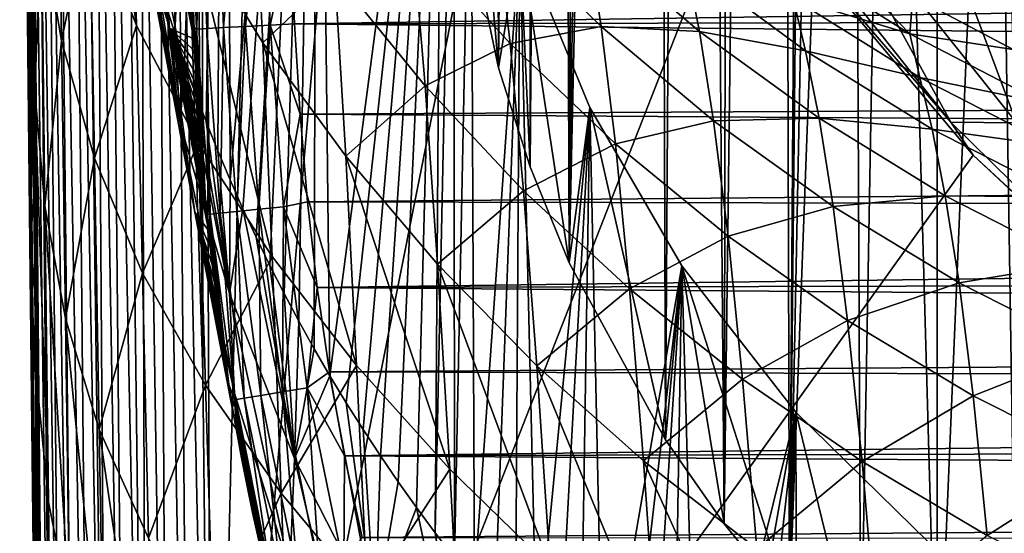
# Model space of a CAD drawing. Header units: metres. Extents: x -26 to 26, y -167 to 32.
# Tile 160 of 237: x -21.6 to -14.73, y -39.91 to -36.32. Entities that reach past the tile are written whole.
import ezdxf

# ---------------------------------------------------------------- set-up
doc = ezdxf.new("R2010")
doc.units = ezdxf.units.M
doc.layers.add('solid_12_411_043_XXX', color=7, linetype='CONTINUOUS')

msp = doc.modelspace()

# ---------------------------------------------------------------- linework, layer by layer
at = {"layer": 'solid_12_411_043_XXX'}
for points in [[(-16.682123, -39.83923, 150.435471), (-16.624826, -10.760327, 155.562866), (-16.313255, -10.382973, 155.629395)], [(-16.226627, -40.397282, 150.337067), (-16.682123, -39.83923, 150.435471), (-16.313255, -10.382973, 155.629395)], [(-16.12389, -25.362429, 152.988113), (-16.226627, -40.397282, 150.337067), (-16.313255, -10.382973, 155.629395)], [(-16.682123, -39.83923, 150.435471), (-16.915567, -11.152116, 155.493774), (-16.624826, -10.760327, 155.562866)], [(-17.092468, -39.252613, 150.53891), (-17.184464, -11.556762, 155.422424), (-16.915567, -11.152116, 155.493774)], [(-16.682123, -39.83923, 150.435471), (-17.092468, -39.252613, 150.53891), (-16.915567, -11.152116, 155.493774)], [(-17.765972, -38.015427, 150.75705), (-17.429852, -11.971357, 155.349319), (-17.184464, -11.556762, 155.422424)], [(-17.092468, -39.252613, 150.53891), (-17.765972, -38.015427, 150.75705), (-17.184464, -11.556762, 155.422424)], [(-17.765972, -38.015427, 150.75705), (-17.652048, -12.395618, 155.274521), (-17.429852, -11.971357, 155.349319)], [(-17.765972, -38.015427, 150.75705), (-17.854168, -12.835617, 155.19693), (-17.652048, -12.395618, 155.274521)], [(-18.037853, -37.34539, 150.875198), (-18.038134, -13.29899, 155.115234), (-17.854168, -12.835617, 155.19693)], [(-17.765972, -38.015427, 150.75705), (-18.037853, -37.34539, 150.875198), (-17.854168, -12.835617, 155.19693)], [(-18.25885, -36.653965, 150.997116), (-18.199785, -13.779928, 155.030426), (-18.038134, -13.29899, 155.115234)], [(-18.037853, -37.34539, 150.875198), (-18.25885, -36.653965, 150.997116), (-18.038134, -13.29899, 155.115234)], [(-18.25885, -36.653965, 150.997116), (-18.333239, -14.257665, 154.946182), (-18.199785, -13.779928, 155.030426)], [(-18.25885, -36.653965, 150.997116), (-18.531979, -35.358757, 151.225494), (-18.333239, -14.257665, 154.946182)], [(-15.365648, -36.154305, 99.909813), (-15.143003, -20.278763, 9.150281), (-14.664337, -36.524796, 99.844482)], [(-14.664337, -36.524796, 99.844482), (-15.143003, -20.278763, 9.150281), (-14.386048, -20.668486, 9.150281)], [(-16.12389, -25.362429, 152.988113), (-16.086306, -26.446058, 152.797043), (-16.226627, -40.397282, 150.337067)], [(-20.382984, -33.178272, 140.389481), (-20.324884, -38.784233, 139.401016), (-20.338354, -25.973942, 141.659744)], [(-20.258781, -44.691231, 138.359497), (-19.855957, -28.464348, 141.220642), (-20.338354, -25.973942, 141.659744)], [(-20.324884, -38.784233, 139.401016), (-20.258781, -44.691231, 138.359497), (-20.338354, -25.973942, 141.659744)], [(-20.520119, -36.412365, 142.916306), (-20.584625, -36.20755, 142.952423), (-20.558489, -26.352886, 144.690063)], [(-20.520119, -36.412365, 142.916306), (-20.558489, -26.352886, 144.690063), (-20.16646, -28.571812, 144.298813)], [(-16.086306, -26.446058, 152.797043), (-15.973723, -27.524593, 152.606873), (-16.226627, -40.397282, 150.337067)], [(-15.973723, -27.524593, 152.606873), (-15.786655, -28.593111, 152.418457), (-16.226627, -40.397282, 150.337067)], [(-20.258781, -44.691231, 138.359497), (-19.060413, -30.875582, 140.795486), (-19.855957, -28.464348, 141.220642)], [(-20.451141, -36.617599, 142.880112), (-20.520119, -36.412365, 142.916306), (-20.16646, -28.571812, 144.298813)], [(-20.377523, -36.824314, 142.843674), (-20.451141, -36.617599, 142.880112), (-20.16646, -28.571812, 144.298813)], [(-20.299921, -37.030243, 142.807358), (-20.377523, -36.824314, 142.843674), (-20.16646, -28.571812, 144.298813)], [(-20.218588, -37.234383, 142.771362), (-20.299921, -37.030243, 142.807358), (-20.16646, -28.571812, 144.298813)], [(-20.133419, -37.437233, 142.735596), (-20.218588, -37.234383, 142.771362), (-20.16646, -28.571812, 144.298813)], [(-20.133419, -37.437233, 142.735596), (-20.16646, -28.571812, 144.298813), (-19.528271, -30.734606, 143.91745)], [(-15.786655, -28.593111, 152.418457), (-15.72974, -40.921688, 150.244598), (-16.226627, -40.397282, 150.337067)], [(-15.786655, -28.593111, 152.418457), (-15.52599, -29.646521, 152.232712), (-15.72974, -40.921688, 150.244598)], [(-15.52599, -29.646521, 152.232712), (-15.195347, -41.408268, 150.158798), (-15.72974, -40.921688, 150.244598)], [(-15.52599, -29.646521, 152.232712), (-15.192941, -30.679951, 152.050491), (-15.195347, -41.408268, 150.158798)], [(-21.603174, -30.553513, 139.633575), (-21.570131, -34.311176, 138.970978), (-21.448511, -44.522945, 137.329163)], [(-21.600056, -30.575731, 139.716873), (-21.603174, -30.553513, 139.633575), (-21.448511, -44.522945, 137.329163)], [(-21.590055, -30.61375, 139.801346), (-21.600056, -30.575731, 139.716873), (-21.448511, -44.522945, 137.329163)], [(-21.590055, -30.61375, 139.801346), (-21.448511, -44.522945, 137.329163), (-21.417955, -44.549351, 137.480865)], [(-21.571779, -30.670809, 139.887726), (-21.590055, -30.61375, 139.801346), (-21.417955, -44.549351, 137.480865)], [(-21.542849, -30.752682, 139.977051), (-21.571779, -30.670809, 139.887726), (-21.417955, -44.549351, 137.480865)], [(-20.044613, -37.638302, 142.700134), (-20.133419, -37.437233, 142.735596), (-19.528271, -30.734606, 143.91745)], [(-19.952129, -37.837677, 142.664978), (-20.044613, -37.638302, 142.700134), (-19.528271, -30.734606, 143.91745)], [(-19.856031, -38.035252, 142.630142), (-19.952129, -37.837677, 142.664978), (-19.528271, -30.734606, 143.91745)], [(-19.756355, -38.230965, 142.595642), (-19.856031, -38.035252, 142.630142), (-19.528271, -30.734606, 143.91745)], [(-19.653095, -38.42482, 142.561447), (-19.756355, -38.230965, 142.595642), (-19.528271, -30.734606, 143.91745)], [(-19.546335, -38.616661, 142.527634), (-19.653095, -38.42482, 142.561447), (-19.528271, -30.734606, 143.91745)], [(-19.436079, -38.806484, 142.494156), (-19.546335, -38.616661, 142.527634), (-19.528271, -30.734606, 143.91745)], [(-19.436079, -38.806484, 142.494156), (-19.528271, -30.734606, 143.91745), (-18.651466, -32.815365, 143.550552)], [(-15.192941, -30.679951, 152.050491), (-14.789033, -31.688641, 151.872635), (-15.195347, -41.408268, 150.158798)], [(-21.542849, -30.752682, 139.977051), (-21.417955, -44.549351, 137.480865), (-21.367559, -44.574615, 137.62738)], [(-21.499382, -30.867939, 140.070129), (-21.542849, -30.752682, 139.977051), (-21.367559, -44.574615, 137.62738)], [(-21.499382, -30.867939, 140.070129), (-21.367559, -44.574615, 137.62738), (-21.298182, -44.598316, 137.766205)], [(-21.437075, -31.024401, 140.16452), (-21.499382, -30.867939, 140.070129), (-21.298182, -44.598316, 137.766205)], [(-20.258781, -44.691231, 138.359497), (-17.964277, -33.169601, 140.391006), (-19.060413, -30.875582, 140.795486)], [(-21.437075, -31.024401, 140.16452), (-21.298182, -44.598316, 137.766205), (-21.210999, -44.620041, 137.894989)], [(-21.350901, -31.230803, 140.256287), (-21.437075, -31.024401, 140.16452), (-21.210999, -44.620041, 137.894989)], [(-21.350901, -31.230803, 140.256287), (-21.210999, -44.620041, 137.894989), (-21.107521, -44.639416, 138.011475)], [(-21.234436, -31.49724, 140.340164), (-21.350901, -31.230803, 140.256287), (-21.107521, -44.639416, 138.011475)], [(-21.234436, -31.49724, 140.340164), (-21.107521, -44.639416, 138.011475), (-20.98951, -44.656109, 138.113678)], [(-21.162081, -31.656971, 140.376968), (-21.234436, -31.49724, 140.340164), (-20.98951, -44.656109, 138.113678)], [(-21.078138, -31.837551, 140.408768), (-21.162081, -31.656971, 140.376968), (-20.98951, -44.656109, 138.113678)], [(-14.789033, -31.688641, 151.872635), (-14.628925, -41.852478, 150.080475), (-15.195347, -41.408268, 150.158798)], [(-14.789033, -31.688641, 151.872635), (-14.316196, -32.667778, 151.699982), (-14.628925, -41.852478, 150.080475)], [(-21.078138, -31.837551, 140.408768), (-20.98951, -44.656109, 138.113678), (-20.858971, -44.669838, 138.19989)], [(-20.981602, -32.039482, 140.433533), (-21.078138, -31.837551, 140.408768), (-20.858971, -44.669838, 138.19989)], [(-20.981602, -32.039482, 140.433533), (-20.858971, -44.669838, 138.19989), (-20.718176, -44.680367, 138.26857)], [(-20.873446, -32.259018, 140.448761), (-20.981602, -32.039482, 140.433533), (-20.718176, -44.680367, 138.26857)], [(-20.756325, -32.489456, 140.452469), (-20.873446, -32.259018, 140.448761), (-20.718176, -44.680367, 138.26857)], [(-20.756325, -32.489456, 140.452469), (-20.718176, -44.680367, 138.26857), (-20.569538, -44.687511, 138.318573)], [(-20.633242, -32.72398, 140.443665), (-20.756325, -32.489456, 140.452469), (-20.569538, -44.687511, 138.318573)], [(-20.633242, -32.72398, 140.443665), (-20.569538, -44.687511, 138.318573), (-20.415499, -44.691154, 138.349075)], [(-20.507559, -32.955769, 140.422333), (-20.633242, -32.72398, 140.443665), (-20.415499, -44.691154, 138.349075)], [(-19.322304, -38.994305, 142.461044), (-19.436079, -38.806484, 142.494156), (-18.651466, -32.815365, 143.550552)], [(-19.205006, -39.180115, 142.428268), (-19.322304, -38.994305, 142.461044), (-18.651466, -32.815365, 143.550552)], [(-19.084185, -39.363911, 142.395874), (-19.205006, -39.180115, 142.428268), (-18.651466, -32.815365, 143.550552)], [(-18.959848, -39.545685, 142.363815), (-19.084185, -39.363911, 142.395874), (-18.651466, -32.815365, 143.550552)], [(-18.831987, -39.725452, 142.332123), (-18.959848, -39.545685, 142.363815), (-18.651466, -32.815365, 143.550552)], [(-18.700626, -39.903164, 142.300781), (-18.831987, -39.725452, 142.332123), (-18.651466, -32.815365, 143.550552)], [(-18.570292, -33.689838, 143.396362), (-18.700626, -39.903164, 142.300781), (-18.651466, -32.815365, 143.550552)], [(-20.507559, -32.955769, 140.422333), (-20.258781, -44.691231, 138.359497), (-20.324884, -38.784233, 139.401016)], [(-20.507559, -32.955769, 140.422333), (-20.415499, -44.691154, 138.349075), (-20.258781, -44.691231, 138.359497)], [(-20.507559, -32.955769, 140.422333), (-20.324884, -38.784233, 139.401016), (-20.382984, -33.178272, 140.389481)], [(-20.258781, -44.691231, 138.359497), (-16.584848, -35.310211, 140.013565), (-17.964277, -33.169601, 140.391006)], [(-18.570292, -33.689838, 143.396362), (-18.565756, -40.078796, 142.269806), (-18.700626, -39.903164, 142.300781)], [(-18.570292, -33.689838, 143.396362), (-18.451616, -34.442516, 143.263641), (-18.565756, -40.078796, 142.269806)], [(-20.786655, -36.358078, 117.375717), (-21.143698, -33.926861, 116.609787), (-20.826403, -34.801922, 116.071342)], [(-20.786655, -36.358078, 117.375717), (-21.113726, -35.516109, 117.9515), (-21.143698, -33.926861, 116.609787)], [(-21.570131, -34.311176, 138.970978), (-21.532482, -37.884487, 138.340958), (-21.448511, -44.522945, 137.329163)], [(-21.526869, -35.430725, 122.55291), (-21.532482, -37.884487, 138.340958), (-21.570131, -34.311176, 138.970978)], [(-18.451616, -34.442516, 143.263641), (-18.427372, -40.252373, 142.239212), (-18.565756, -40.078796, 142.269806)], [(-18.451616, -34.442516, 143.263641), (-18.531979, -35.358757, 151.225494), (-18.25885, -36.653965, 150.997116)], [(-18.451616, -34.442516, 143.263641), (-18.25885, -36.653965, 150.997116), (-18.110952, -35.746872, 143.033646)], [(-18.451616, -34.442516, 143.263641), (-18.110952, -35.746872, 143.033646), (-18.427372, -40.252373, 142.239212)], [(-21.312088, -36.465733, 119.717911), (-21.451099, -35.633541, 120.396118), (-21.337603, -34.65733, 118.567337)], [(-21.312088, -36.465733, 119.717911), (-21.337603, -34.65733, 118.567337), (-21.113726, -35.516109, 117.9515)], [(-20.861542, -34.599014, 154.669418), (-20.55633, -36.376659, 165.909439), (-20.651287, -35.084015, 165.980225)], [(-20.861542, -34.599014, 154.669418), (-20.720211, -35.827549, 154.53363), (-20.55633, -36.376659, 165.909439)], [(-21.496784, -36.819248, 122.070999), (-21.520836, -36.01054, 122.805367), (-21.518507, -34.790661, 121.089928)], [(-21.496784, -36.819248, 122.070999), (-21.518507, -34.790661, 121.089928), (-21.451099, -35.633541, 120.396118)], [(-20.357399, -37.1786, 116.848221), (-20.826403, -34.801922, 116.071342), (-20.409164, -35.654957, 115.57653)], [(-20.357399, -37.1786, 116.848221), (-20.786655, -36.358078, 117.375717), (-20.826403, -34.801922, 116.071342)], [(-14.417365, -34.822651, 149.330719), (-15.366586, -35.099586, 147.128082), (-13.976039, -36.847523, 146.819885)], [(-20.651287, -35.084015, 165.980225), (-20.392288, -36.370678, 177.160248), (-20.396416, -36.289181, 177.160416)], [(-20.651287, -35.084015, 165.980225), (-20.387966, -36.452274, 177.16008), (-20.392288, -36.370678, 177.160248)], [(-20.651287, -35.084015, 165.980225), (-20.55633, -36.376659, 165.909439), (-20.387966, -36.452274, 177.16008)], [(-20.345503, -35.10276, 177.502731), (-20.41646, -35.104885, 177.332352), (-20.367638, -36.382923, 177.331207)], [(-20.41646, -35.104885, 177.332352), (-20.396416, -36.289181, 177.160416), (-20.392288, -36.370678, 177.160248)], [(-20.367638, -36.382923, 177.331207), (-20.41646, -35.104885, 177.332352), (-20.392288, -36.370678, 177.160248)], [(-20.296925, -36.379242, 177.501938), (-20.345503, -35.10276, 177.502731), (-20.367638, -36.382923, 177.331207)], [(-20.228371, -35.099255, 177.653976), (-20.345503, -35.10276, 177.502731), (-20.296925, -36.379242, 177.501938)], [(-20.179918, -36.37315, 177.653564), (-20.228371, -35.099255, 177.653976), (-20.296925, -36.379242, 177.501938)], [(-20.074856, -35.094662, 177.768066), (-20.228371, -35.099255, 177.653976), (-20.179918, -36.37315, 177.653564)], [(-20.026409, -36.365158, 177.767944), (-20.074856, -35.094662, 177.768066), (-20.179918, -36.37315, 177.653564)], [(-19.903191, -35.089523, 177.835571), (-20.074856, -35.094662, 177.768066), (-20.026409, -36.365158, 177.767944)], [(-19.854696, -36.35622, 177.835632), (-19.903191, -35.089523, 177.835571), (-20.026409, -36.365158, 177.767944)], [(-19.712482, -35.701744, 177.856461), (-19.903191, -35.089523, 177.835571), (-19.854696, -36.35622, 177.835632)], [(-15.366586, -35.099586, 147.128082), (-16.098543, -35.207382, 144.829834), (-14.641761, -37.038582, 144.506958)], [(-13.976039, -36.847523, 146.819885), (-15.366586, -35.099586, 147.128082), (-14.641761, -37.038582, 144.506958)], [(-19.904955, -36.479885, 115.127823), (-20.409164, -35.654957, 115.57653), (-19.969833, -35.186974, 113.680695)], [(-19.904955, -36.479885, 115.127823), (-19.969833, -35.186974, 113.680695), (-19.403334, -36.002911, 113.302803)], [(-16.584848, -35.310211, 140.013565), (-15.100177, -37.033001, 142.136475), (-16.60257, -35.14447, 142.469467)], [(-16.098543, -35.207382, 144.829834), (-16.60257, -35.14447, 142.469467), (-15.100177, -37.033001, 142.136475)], [(-14.641761, -37.038582, 144.506958), (-16.098543, -35.207382, 144.829834), (-15.100177, -37.033001, 142.136475)], [(-20.258781, -44.691231, 138.359497), (-14.943871, -37.26368, 139.669128), (-16.584848, -35.310211, 140.013565)], [(-16.584848, -35.310211, 140.013565), (-14.943871, -37.26368, 139.669128), (-15.100177, -37.033001, 142.136475)], [(-21.52162, -35.935684, 122.773979), (-21.532482, -37.884487, 138.340958), (-21.526869, -35.430725, 122.55291)], [(-20.482908, -37.042419, 154.399185), (-20.793041, -35.438156, 143.088089), (-20.748075, -35.621326, 143.055786)], [(-20.720211, -35.827549, 154.53363), (-20.793041, -35.438156, 143.088089), (-20.482908, -37.042419, 154.399185)], [(-21.081863, -37.284832, 119.067596), (-21.312088, -36.465733, 119.717911), (-21.113726, -35.516109, 117.9515)], [(-21.081863, -37.284832, 119.067596), (-21.113726, -35.516109, 117.9515), (-20.786655, -36.358078, 117.375717)], [(-21.427237, -37.617241, 121.347771), (-21.496784, -36.819248, 122.070999), (-21.451099, -35.633541, 120.396118)], [(-21.427237, -37.617241, 121.347771), (-21.451099, -35.633541, 120.396118), (-21.312088, -36.465733, 119.717911)], [(-20.482908, -37.042419, 154.399185), (-20.748075, -35.621326, 143.055786), (-20.698662, -35.811405, 143.022263)], [(-19.840723, -37.971916, 116.37162), (-20.409164, -35.654957, 115.57653), (-19.904955, -36.479885, 115.127823)], [(-19.840723, -37.971916, 116.37162), (-20.357399, -37.1786, 116.848221), (-20.409164, -35.654957, 115.57653)], [(-18.178831, -36.482857, 111.089928), (-18.859161, -35.731777, 111.396736), (-18.27342, -35.650036, 109.439995)], [(-17.542336, -36.365379, 109.176788), (-18.27342, -35.650036, 109.439995), (-17.639713, -35.729038, 107.464111)], [(-18.178831, -36.482857, 111.089928), (-18.27342, -35.650036, 109.439995), (-17.542336, -36.365379, 109.176788)], [(-19.684383, -36.345936, 177.856506), (-19.712482, -35.701744, 177.856461), (-19.854696, -36.35622, 177.835632)], [(-19.684383, -36.345936, 177.856506), (19.710648, -35.758736, 177.856461), (-19.712482, -35.701744, 177.856461)], [(-18.771893, -36.779713, 112.95153), (-19.403334, -36.002911, 113.302803), (-18.859161, -35.731777, 111.396736)], [(-18.771893, -36.779713, 112.95153), (-18.859161, -35.731777, 111.396736), (-18.178831, -36.482857, 111.089928)], [(-18.110952, -35.746872, 143.033646), (-18.285692, -40.423576, 142.209015), (-18.427372, -40.252373, 142.239212)], [(-18.110952, -35.746872, 143.033646), (-18.140724, -40.592392, 142.17926), (-18.285692, -40.423576, 142.209015)], [(-18.110952, -35.746872, 143.033646), (-18.25885, -36.653965, 150.997116), (-18.037853, -37.34539, 150.875198)], [(-18.110952, -35.746872, 143.033646), (-17.992523, -40.758755, 142.149918), (-18.140724, -40.592392, 142.17926)], [(-18.110952, -35.746872, 143.033646), (-18.037853, -37.34539, 150.875198), (-17.765972, -38.015427, 150.75705)], [(-18.110952, -35.746872, 143.033646), (-17.765972, -38.015427, 150.75705), (-17.622337, -36.929993, 142.825027)], [(-18.110952, -35.746872, 143.033646), (-17.622337, -36.929993, 142.825027), (-17.992523, -40.758755, 142.149918)], [(-16.855951, -36.399006, 107.243538), (-17.639713, -35.729038, 107.464111), (-16.950525, -35.918644, 105.495338)], [(-17.542336, -36.365379, 109.176788), (-17.639713, -35.729038, 107.464111), (-16.855951, -36.399006, 107.243538)], [(-15.387487, -36.416916, 101.665771), (-16.272455, -35.858109, 101.787323), (-16.043787, -35.737343, 99.98333)], [(-15.387487, -36.416916, 101.665771), (-16.043787, -35.737343, 99.98333), (-15.365648, -36.154305, 99.909813)], [(-20.482908, -37.042419, 154.399185), (-20.698662, -35.811405, 143.022263), (-20.644281, -36.006573, 142.987854)], [(-19.684383, -36.345936, 177.856506), (19.687622, -36.275372, 177.856506), (19.710648, -35.758736, 177.856461)], [(-20.720211, -35.827549, 154.53363), (-20.379385, -37.66106, 165.839218), (-20.55633, -36.376659, 165.909439)], [(-20.720211, -35.827549, 154.53363), (-20.482908, -37.042419, 154.399185), (-20.379385, -37.66106, 165.839218)], [(-16.201401, -36.167816, 103.557724), (-16.272455, -35.858109, 101.787323), (-15.387487, -36.416916, 101.665771)], [(-21.520836, -36.01054, 122.805367), (-21.532482, -37.884487, 138.340958), (-21.52162, -35.935684, 122.773979)], [(-16.1147, -36.534416, 105.314453), (-16.950525, -35.918644, 105.495338), (-16.201401, -36.167816, 103.557724)], [(-16.855951, -36.399006, 107.243538), (-16.950525, -35.918644, 105.495338), (-16.1147, -36.534416, 105.314453)], [(-21.516068, -36.462463, 122.987625), (-21.532482, -37.884487, 138.340958), (-21.520836, -36.01054, 122.805367)], [(-21.516068, -36.462463, 122.987625), (-21.520836, -36.01054, 122.805367), (-21.496784, -36.819248, 122.070999)], [(-20.482908, -37.042419, 154.399185), (-20.644281, -36.006573, 142.987854), (-20.584625, -36.20755, 142.952423)], [(-19.326469, -37.271221, 114.721649), (-19.904955, -36.479885, 115.127823), (-19.403334, -36.002911, 113.302803)], [(-19.326469, -37.271221, 114.721649), (-19.403334, -36.002911, 113.302803), (-18.771893, -36.779713, 112.95153)], [(-15.316032, -36.72123, 103.414108), (-16.201401, -36.167816, 103.557724), (-15.387487, -36.416916, 101.665771)], [(-16.1147, -36.534416, 105.314453), (-16.201401, -36.167816, 103.557724), (-15.316032, -36.72123, 103.414108)], [(-15.387487, -36.416916, 101.665771), (-15.365648, -36.154305, 99.909813), (-14.664337, -36.524796, 99.844482)], [(-20.482908, -37.042419, 154.399185), (-20.584625, -36.20755, 142.952423), (-20.520119, -36.412365, 142.916306)], [(-19.684383, -36.345936, 177.856506), (19.659771, -36.766026, 177.856552), (19.687622, -36.275372, 177.856506)], [(-20.745543, -38.087708, 118.460953), (-21.081863, -37.284832, 119.067596), (-20.786655, -36.358078, 117.375717)], [(-20.745543, -38.087708, 118.460953), (-20.786655, -36.358078, 117.375717), (-20.357399, -37.1786, 116.848221)], [(-20.367638, -36.382923, 177.331207), (-20.392288, -36.370678, 177.160248), (-20.387966, -36.452274, 177.16008)], [(-20.179918, -36.37315, 177.653564), (-20.296925, -36.379242, 177.501938), (-20.202761, -37.668701, 177.499695)], [(-20.086224, -37.657074, 177.652283), (-20.179918, -36.37315, 177.653564), (-20.202761, -37.668701, 177.499695)], [(-20.026409, -36.365158, 177.767944), (-20.179918, -36.37315, 177.653564), (-20.086224, -37.657074, 177.652283)], [(-19.932928, -37.641781, 177.767456), (-20.026409, -36.365158, 177.767944), (-20.086224, -37.657074, 177.652283)], [(-19.854696, -36.35622, 177.835632), (-20.026409, -36.365158, 177.767944), (-19.932928, -37.641781, 177.767456)], [(-19.761299, -37.62466, 177.835602), (-19.854696, -36.35622, 177.835632), (-19.932928, -37.641781, 177.767456)], [(-19.645144, -36.977112, 177.856567), (-19.684383, -36.345936, 177.856506), (-19.854696, -36.35622, 177.835632)], [(-19.645144, -36.977112, 177.856567), (-19.854696, -36.35622, 177.835632), (-19.761299, -37.62466, 177.835602)], [(-19.645144, -36.977112, 177.856567), (19.659771, -36.766026, 177.856552), (-19.684383, -36.345936, 177.856506)], [(-17.443226, -37.18404, 110.800522), (-18.178831, -36.482857, 111.089928), (-17.542336, -36.365379, 109.176788)], [(-16.756624, -37.024239, 108.931946), (-17.542336, -36.365379, 109.176788), (-16.855951, -36.399006, 107.243538)], [(-17.443226, -37.18404, 110.800522), (-17.542336, -36.365379, 109.176788), (-16.756624, -37.024239, 108.931946)], [(-20.55633, -36.376659, 165.909439), (-20.383436, -36.534058, 177.159897), (-20.387966, -36.452274, 177.16008)], [(-20.55633, -36.376659, 165.909439), (-20.378693, -36.615978, 177.159698), (-20.383436, -36.534058, 177.159897)], [(-20.55633, -36.376659, 165.909439), (-20.373745, -36.69775, 177.1595), (-20.378693, -36.615978, 177.159698)], [(-20.55633, -36.376659, 165.909439), (-20.368591, -36.779358, 177.159286), (-20.373745, -36.69775, 177.1595)], [(-20.55633, -36.376659, 165.909439), (-20.363203, -36.861153, 177.159073), (-20.368591, -36.779358, 177.159286)], [(-20.55633, -36.376659, 165.909439), (-20.357594, -36.942806, 177.158844), (-20.363203, -36.861153, 177.159073)], [(-20.55633, -36.376659, 165.909439), (-20.351685, -37.025337, 177.1586), (-20.357594, -36.942806, 177.158844)], [(-20.55633, -36.376659, 165.909439), (-20.3454, -37.109573, 177.15834), (-20.351685, -37.025337, 177.1586)], [(-20.55633, -36.376659, 165.909439), (-20.338715, -37.195499, 177.158081), (-20.3454, -37.109573, 177.15834)], [(-20.55633, -36.376659, 165.909439), (-20.33148, -37.284649, 177.157791), (-20.338715, -37.195499, 177.158081)], [(-20.55633, -36.376659, 165.909439), (-20.323683, -37.376705, 177.157471), (-20.33148, -37.284649, 177.157791)], [(-20.55633, -36.376659, 165.909439), (-20.315153, -37.47303, 177.157135), (-20.323683, -37.376705, 177.157471)], [(-20.55633, -36.376659, 165.909439), (-20.305803, -37.57394, 177.156784), (-20.315153, -37.47303, 177.157135)], [(-20.55633, -36.376659, 165.909439), (-20.295547, -37.679535, 177.156387), (-20.305803, -37.57394, 177.156784)], [(-20.55633, -36.376659, 165.909439), (-20.28426, -37.790268, 177.15596), (-20.295547, -37.679535, 177.156387)], [(-20.55633, -36.376659, 165.909439), (-20.379385, -37.66106, 165.839218), (-20.28426, -37.790268, 177.15596)], [(-20.482908, -37.042419, 154.399185), (-20.520119, -36.412365, 142.916306), (-20.451141, -36.617599, 142.880112)], [(-20.367638, -36.382923, 177.331207), (-20.387966, -36.452274, 177.16008), (-20.383436, -36.534058, 177.159897)], [(-20.367638, -36.382923, 177.331207), (-20.383436, -36.534058, 177.159897), (-20.378693, -36.615978, 177.159698)], [(-20.367638, -36.382923, 177.331207), (-20.378693, -36.615978, 177.159698), (-20.373745, -36.69775, 177.1595)], [(-20.367638, -36.382923, 177.331207), (-20.373745, -36.69775, 177.1595), (-20.368591, -36.779358, 177.159286)], [(-20.367638, -36.382923, 177.331207), (-20.368591, -36.779358, 177.159286), (-20.363203, -36.861153, 177.159073)], [(-20.296925, -36.379242, 177.501938), (-20.367638, -36.382923, 177.331207), (-20.272739, -37.675686, 177.328049)], [(-20.367638, -36.382923, 177.331207), (-20.363203, -36.861153, 177.159073), (-20.357594, -36.942806, 177.158844)], [(-20.367638, -36.382923, 177.331207), (-20.357594, -36.942806, 177.158844), (-20.351685, -37.025337, 177.1586)], [(-20.367638, -36.382923, 177.331207), (-20.351685, -37.025337, 177.1586), (-20.3454, -37.109573, 177.15834)], [(-20.367638, -36.382923, 177.331207), (-20.3454, -37.109573, 177.15834), (-20.338715, -37.195499, 177.158081)], [(-20.367638, -36.382923, 177.331207), (-20.338715, -37.195499, 177.158081), (-20.33148, -37.284649, 177.157791)], [(-20.367638, -36.382923, 177.331207), (-20.33148, -37.284649, 177.157791), (-20.323683, -37.376705, 177.157471)], [(-20.367638, -36.382923, 177.331207), (-20.323683, -37.376705, 177.157471), (-20.315153, -37.47303, 177.157135)], [(-20.367638, -36.382923, 177.331207), (-20.315153, -37.47303, 177.157135), (-20.305803, -37.57394, 177.156784)], [(-20.272739, -37.675686, 177.328049), (-20.367638, -36.382923, 177.331207), (-20.305803, -37.57394, 177.156784)], [(-20.202761, -37.668701, 177.499695), (-20.296925, -36.379242, 177.501938), (-20.272739, -37.675686, 177.328049)], [(-16.020338, -37.006447, 107.039848), (-16.855951, -36.399006, 107.243538), (-16.1147, -36.534416, 105.314453)], [(-16.756624, -37.024239, 108.931946), (-16.855951, -36.399006, 107.243538), (-16.020338, -37.006447, 107.039848)], [(-14.457822, -36.899452, 101.558662), (-15.387487, -36.416916, 101.665771), (-14.664337, -36.524796, 99.844482)], [(-15.316032, -36.72123, 103.414108), (-15.387487, -36.416916, 101.665771), (-14.457822, -36.899452, 101.558662)], [(-21.510181, -37.01392, 123.194206), (-21.532482, -37.884487, 138.340958), (-21.516068, -36.462463, 122.987625)], [(-21.473001, -38.937805, 122.823364), (-21.516068, -36.462463, 122.987625), (-21.496784, -36.819248, 122.070999)], [(-21.50392, -37.593452, 123.39418), (-21.510181, -37.01392, 123.194206), (-21.516068, -36.462463, 122.987625)], [(-21.497536, -38.17757, 123.579185), (-21.50392, -37.593452, 123.39418), (-21.516068, -36.462463, 122.987625)], [(-21.473001, -38.937805, 122.823364), (-21.497536, -38.17757, 123.579185), (-21.516068, -36.462463, 122.987625)], [(-21.284395, -38.404823, 120.640854), (-21.427237, -37.617241, 121.347771), (-21.312088, -36.465733, 119.717911)], [(-21.284395, -38.404823, 120.640854), (-21.312088, -36.465733, 119.717911), (-21.081863, -37.284832, 119.067596)], [(-19.250832, -38.732838, 115.941719), (-19.904955, -36.479885, 115.127823), (-19.326469, -37.271221, 114.721649)], [(-19.250832, -38.732838, 115.941719), (-19.840723, -37.971916, 116.37162), (-19.904955, -36.479885, 115.127823)], [(-18.084312, -37.512768, 112.617744), (-18.771893, -36.779713, 112.95153), (-18.178831, -36.482857, 111.089928)], [(-18.084312, -37.512768, 112.617744), (-18.178831, -36.482857, 111.089928), (-17.443226, -37.18404, 110.800522)], [(-15.230918, -37.081738, 105.148903), (-16.1147, -36.534416, 105.314453), (-15.316032, -36.72123, 103.414108)], [(-16.020338, -37.006447, 107.039848), (-16.1147, -36.534416, 105.314453), (-15.230918, -37.081738, 105.148903)], [(-20.482908, -37.042419, 154.399185), (-20.451141, -36.617599, 142.880112), (-20.138407, -38.231396, 154.267899)], [(-20.138407, -38.231396, 154.267899), (-20.451141, -36.617599, 142.880112), (-20.377523, -36.824314, 142.843674)], [(-19.645144, -36.977112, 177.856567), (19.625086, -37.23304, 177.856583), (19.659771, -36.766026, 177.856552)], [(-18.68519, -38.02454, 114.344666), (-19.326469, -37.271221, 114.721649), (-18.771893, -36.779713, 112.95153)], [(-18.68519, -38.02454, 114.344666), (-18.771893, -36.779713, 112.95153), (-18.084312, -37.512768, 112.617744)], [(-14.387286, -37.199615, 103.285774), (-15.316032, -36.72123, 103.414108), (-14.457822, -36.899452, 101.558662)], [(-15.230918, -37.081738, 105.148903), (-15.316032, -36.72123, 103.414108), (-14.387286, -37.199615, 103.285774)], [(-21.401451, -39.687977, 122.078972), (-21.496784, -36.819248, 122.070999), (-21.427237, -37.617241, 121.347771)], [(-21.401451, -39.687977, 122.078972), (-21.473001, -38.937805, 122.823364), (-21.496784, -36.819248, 122.070999)], [(-20.138407, -38.231396, 154.267899), (-20.377523, -36.824314, 142.843674), (-20.299921, -37.030243, 142.807358)], [(-19.592722, -37.589649, 177.856613), (-19.645144, -36.977112, 177.856567), (-19.761299, -37.62466, 177.835602)], [(-19.592722, -37.589649, 177.856613), (19.625086, -37.23304, 177.856583), (-19.645144, -36.977112, 177.856567)], [(-17.622337, -36.929993, 142.825027), (-17.841219, -40.922493, 142.121048), (-17.992523, -40.758755, 142.149918)], [(-17.622337, -36.929993, 142.825027), (-17.686754, -41.083679, 142.092621), (-17.841219, -40.922493, 142.121048)], [(-17.622337, -36.929993, 142.825027), (-17.765972, -38.015427, 150.75705), (-17.092468, -39.252613, 150.53891)], [(-17.622337, -36.929993, 142.825027), (-17.529364, -41.242062, 142.064697), (-17.686754, -41.083679, 142.092621)], [(-17.622337, -36.929993, 142.825027), (-17.092468, -39.252613, 150.53891), (-16.978371, -38.036106, 142.62999)], [(-17.622337, -36.929993, 142.825027), (-16.978371, -38.036106, 142.62999), (-17.529364, -41.242062, 142.064697)], [(-21.50392, -37.593452, 123.39418), (-21.532482, -37.884487, 138.340958), (-21.510181, -37.01392, 123.194206)], [(-20.482908, -37.042419, 154.399185), (-20.102507, -38.927197, 165.77002), (-20.379385, -37.66106, 165.839218)], [(-20.482908, -37.042419, 154.399185), (-20.138407, -38.231396, 154.267899), (-20.102507, -38.927197, 165.77002)], [(-20.138407, -38.231396, 154.267899), (-20.299921, -37.030243, 142.807358), (-20.218588, -37.234383, 142.771362)], [(-16.655584, -37.830513, 110.530945), (-17.443226, -37.18404, 110.800522), (-16.756624, -37.024239, 108.931946)], [(-15.921439, -37.622536, 108.705185), (-16.756624, -37.024239, 108.931946), (-16.020338, -37.006447, 107.039848)], [(-16.655584, -37.830513, 110.530945), (-16.756624, -37.024239, 108.931946), (-15.921439, -37.622536, 108.705185)], [(-15.138844, -37.547443, 106.852287), (-16.020338, -37.006447, 107.039848), (-15.230918, -37.081738, 105.148903)], [(-15.921439, -37.622536, 108.705185), (-16.020338, -37.006447, 107.039848), (-15.138844, -37.547443, 106.852287)], [(-14.943871, -37.26368, 139.669128), (-13.377589, -38.72942, 141.837357), (-15.100177, -37.033001, 142.136475)], [(-14.641761, -37.038582, 144.506958), (-15.100177, -37.033001, 142.136475), (-13.377589, -38.72942, 141.837357)], [(-14.305388, -37.555988, 104.999382), (-15.230918, -37.081738, 105.148903), (-14.387286, -37.199615, 103.285774)], [(-15.138844, -37.547443, 106.852287), (-15.230918, -37.081738, 105.148903), (-14.305388, -37.555988, 104.999382)], [(-20.304766, -38.870018, 117.90699), (-20.745543, -38.087708, 118.460953), (-20.357399, -37.1786, 116.848221)], [(-20.304766, -38.870018, 117.90699), (-20.357399, -37.1786, 116.848221), (-19.840723, -37.971916, 116.37162)], [(-17.344263, -38.197453, 112.302582), (-18.084312, -37.512768, 112.617744), (-17.443226, -37.18404, 110.800522)], [(-17.344263, -38.197453, 112.302582), (-17.443226, -37.18404, 110.800522), (-16.655584, -37.830513, 110.530945)], [(-20.258781, -44.691231, 138.359497), (-13.067199, -38.999222, 139.363113), (-14.943871, -37.26368, 139.669128)], [(-20.138407, -38.231396, 154.267899), (-20.218588, -37.234383, 142.771362), (-20.133419, -37.437233, 142.735596)], [(-19.592722, -37.589649, 177.856613), (19.583904, -37.676971, 177.856628), (19.625086, -37.23304, 177.856583)], [(-14.943871, -37.26368, 139.669128), (-13.067199, -38.999222, 139.363113), (-13.377589, -38.72942, 141.837357)], [(-21.048084, -39.179844, 119.963669), (-21.284395, -38.404823, 120.640854), (-21.081863, -37.284832, 119.067596)], [(-21.048084, -39.179844, 119.963669), (-21.081863, -37.284832, 119.067596), (-20.745543, -38.087708, 118.460953)], [(-18.600168, -39.457184, 115.543365), (-19.326469, -37.271221, 114.721649), (-18.68519, -38.02454, 114.344666)], [(-18.600168, -39.457184, 115.543365), (-19.250832, -38.732838, 115.941719), (-19.326469, -37.271221, 114.721649)], [(-20.138407, -38.231396, 154.267899), (-20.133419, -37.437233, 142.735596), (-20.044613, -37.638302, 142.700134)], [(-17.990601, -38.735519, 113.986275), (-18.68519, -38.02454, 114.344666), (-18.084312, -37.512768, 112.617744)], [(-17.990601, -38.735519, 113.986275), (-18.084312, -37.512768, 112.617744), (-17.344263, -38.197453, 112.302582)], [(-21.497536, -38.17757, 123.579185), (-21.532482, -37.884487, 138.340958), (-21.50392, -37.593452, 123.39418)], [(-20.272739, -37.675686, 177.328049), (-20.305803, -37.57394, 177.156784), (-20.295547, -37.679535, 177.156387)], [(-19.524965, -38.187328, 177.856674), (-19.592722, -37.589649, 177.856613), (-19.761299, -37.62466, 177.835602)], [(-19.524965, -38.187328, 177.856674), (19.583904, -37.676971, 177.856628), (-19.592722, -37.589649, 177.856613)], [(-15.042548, -38.156567, 108.495354), (-15.921439, -37.622536, 108.705185), (-15.138844, -37.547443, 106.852287)], [(-14.217376, -38.017624, 106.68148), (-15.138844, -37.547443, 106.852287), (-14.305388, -37.555988, 104.999382)], [(-15.042548, -38.156567, 108.495354), (-15.138844, -37.547443, 106.852287), (-14.217376, -38.017624, 106.68148)], [(-21.254875, -40.428104, 121.35128), (-21.427237, -37.617241, 121.347771), (-21.284395, -38.404823, 120.640854)], [(-21.254875, -40.428104, 121.35128), (-21.401451, -39.687977, 122.078972), (-21.427237, -37.617241, 121.347771)], [(-20.379385, -37.66106, 165.839218), (-20.271862, -37.905975, 177.155502), (-20.28426, -37.790268, 177.15596)], [(-20.379385, -37.66106, 165.839218), (-20.258236, -38.026791, 177.154999), (-20.271862, -37.905975, 177.155502)], [(-20.379385, -37.66106, 165.839218), (-20.243284, -38.152592, 177.154465), (-20.258236, -38.026791, 177.154999)], [(-20.379385, -37.66106, 165.839218), (-20.226841, -38.283791, 177.153885), (-20.243284, -38.152592, 177.154465)], [(-20.379385, -37.66106, 165.839218), (-20.208801, -38.420231, 177.153275), (-20.226841, -38.283791, 177.153885)], [(-20.379385, -37.66106, 165.839218), (-20.188951, -38.562515, 177.152603), (-20.208801, -38.420231, 177.153275)], [(-20.379385, -37.66106, 165.839218), (-20.167027, -38.711349, 177.151886), (-20.188951, -38.562515, 177.152603)], [(-20.379385, -37.66106, 165.839218), (-20.142862, -38.866615, 177.151123), (-20.167027, -38.711349, 177.151886)], [(-20.379385, -37.66106, 165.839218), (-20.116066, -39.029472, 177.150299), (-20.142862, -38.866615, 177.151123)], [(-20.379385, -37.66106, 165.839218), (-20.086443, -39.199646, 177.149399), (-20.116066, -39.029472, 177.150299)], [(-20.379385, -37.66106, 165.839218), (-20.102507, -38.927197, 165.77002), (-20.086443, -39.199646, 177.149399)], [(-20.272739, -37.675686, 177.328049), (-20.295547, -37.679535, 177.156387), (-20.28426, -37.790268, 177.15596)], [(-20.272739, -37.675686, 177.328049), (-20.28426, -37.790268, 177.15596), (-20.271862, -37.905975, 177.155502)], [(-20.202761, -37.668701, 177.499695), (-20.272739, -37.675686, 177.328049), (-20.103252, -38.97308, 177.323196)], [(-20.272739, -37.675686, 177.328049), (-20.271862, -37.905975, 177.155502), (-20.258236, -38.026791, 177.154999)], [(-20.272739, -37.675686, 177.328049), (-20.258236, -38.026791, 177.154999), (-20.243284, -38.152592, 177.154465)], [(-20.272739, -37.675686, 177.328049), (-20.243284, -38.152592, 177.154465), (-20.226841, -38.283791, 177.153885)], [(-20.272739, -37.675686, 177.328049), (-20.226841, -38.283791, 177.153885), (-20.208801, -38.420231, 177.153275)], [(-20.272739, -37.675686, 177.328049), (-20.208801, -38.420231, 177.153275), (-20.188951, -38.562515, 177.152603)], [(-20.272739, -37.675686, 177.328049), (-20.188951, -38.562515, 177.152603), (-20.167027, -38.711349, 177.151886)], [(-20.272739, -37.675686, 177.328049), (-20.167027, -38.711349, 177.151886), (-20.142862, -38.866615, 177.151123)], [(-20.103252, -38.97308, 177.323196), (-20.272739, -37.675686, 177.328049), (-20.142862, -38.866615, 177.151123)], [(-20.086224, -37.657074, 177.652283), (-20.202761, -37.668701, 177.499695), (-20.034607, -38.961666, 177.496231)], [(-20.034607, -38.961666, 177.496231), (-20.202761, -37.668701, 177.499695), (-20.103252, -38.97308, 177.323196)], [(-20.138407, -38.231396, 154.267899), (-20.044613, -37.638302, 142.700134), (-19.68306, -39.383209, 154.141052)], [(-19.932928, -37.641781, 177.767456), (-20.086224, -37.657074, 177.652283), (-19.919161, -38.942474, 177.650314)], [(-19.919161, -38.942474, 177.650314), (-20.086224, -37.657074, 177.652283), (-20.034607, -38.961666, 177.496231)], [(-19.68306, -39.383209, 154.141052), (-20.044613, -37.638302, 142.700134), (-19.952129, -37.837677, 142.664978)], [(-19.761299, -37.62466, 177.835602), (-19.932928, -37.641781, 177.767456), (-19.766685, -38.91713, 177.766678)], [(-19.766685, -38.91713, 177.766678), (-19.932928, -37.641781, 177.767456), (-19.919161, -38.942474, 177.650314)], [(-19.595741, -38.888721, 177.83551), (-19.761299, -37.62466, 177.835602), (-19.766685, -38.91713, 177.766678)], [(-19.524965, -38.187328, 177.856674), (-19.761299, -37.62466, 177.835602), (-19.595741, -38.888721, 177.83551)], [(-19.524965, -38.187328, 177.856674), (19.535986, -38.100403, 177.856659), (19.583904, -37.676971, 177.856628)], [(-15.820844, -38.418453, 110.28067), (-16.655584, -37.830513, 110.530945), (-15.921439, -37.622536, 108.705185)], [(-15.820844, -38.418453, 110.28067), (-15.921439, -37.622536, 108.705185), (-15.042548, -38.156567, 108.495354)], [(-21.532482, -37.884487, 138.340958), (-21.494867, -41.277931, 137.74263), (-21.448511, -44.522945, 137.329163)], [(-21.490015, -38.858078, 123.775757), (-21.494867, -41.277931, 137.74263), (-21.532482, -37.884487, 138.340958)], [(-21.497219, -38.206272, 123.587891), (-21.532482, -37.884487, 138.340958), (-21.497536, -38.17757, 123.579185)], [(-21.490015, -38.858078, 123.775757), (-21.532482, -37.884487, 138.340958), (-21.497219, -38.206272, 123.587891)], [(-19.68306, -39.383209, 154.141052), (-19.952129, -37.837677, 142.664978), (-19.856031, -38.035252, 142.630142)], [(-16.55468, -38.829288, 112.008698), (-17.344263, -38.197453, 112.302582), (-16.655584, -37.830513, 110.530945)], [(-16.55468, -38.829288, 112.008698), (-16.655584, -37.830513, 110.530945), (-15.820844, -38.418453, 110.28067)], [(-19.776091, -39.626328, 117.408432), (-20.304766, -38.870018, 117.90699), (-19.840723, -37.971916, 116.37162)], [(-19.776091, -39.626328, 117.408432), (-19.840723, -37.971916, 116.37162), (-19.250832, -38.732838, 115.941719)], [(-17.89887, -40.140884, 115.164513), (-18.68519, -38.02454, 114.344666), (-17.990601, -38.735519, 113.986275)], [(-17.89887, -40.140884, 115.164513), (-18.600168, -39.457184, 115.543365), (-18.68519, -38.02454, 114.344666)], [(-14.125531, -38.622211, 108.302994), (-15.042548, -38.156567, 108.495354), (-14.217376, -38.017624, 106.68148)], [(-20.702778, -39.93943, 119.333473), (-21.048084, -39.179844, 119.963669), (-20.745543, -38.087708, 118.460953)], [(-20.702778, -39.93943, 119.333473), (-20.745543, -38.087708, 118.460953), (-20.304766, -38.870018, 117.90699)], [(-19.68306, -39.383209, 154.141052), (-19.856031, -38.035252, 142.630142), (-19.756355, -38.230965, 142.595642)], [(-16.978371, -38.036106, 142.62999), (-17.369097, -41.397572, 142.037277), (-17.529364, -41.242062, 142.064697)], [(-16.978371, -38.036106, 142.62999), (-17.20598, -41.550205, 142.010361), (-17.369097, -41.397572, 142.037277)], [(-16.978371, -38.036106, 142.62999), (-17.040205, -41.699783, 141.983994), (-17.20598, -41.550205, 142.010361)], [(-16.978371, -38.036106, 142.62999), (-17.092468, -39.252613, 150.53891), (-16.682123, -39.83923, 150.435471)], [(-16.978371, -38.036106, 142.62999), (-16.871683, -41.846375, 141.958145), (-17.040205, -41.699783, 141.983994)], [(-16.978371, -38.036106, 142.62999), (-16.682123, -39.83923, 150.435471), (-16.226627, -40.397282, 150.337067)], [(-16.978371, -38.036106, 142.62999), (-16.226627, -40.397282, 150.337067), (-16.18219, -39.058254, 142.449768)], [(-16.978371, -38.036106, 142.62999), (-16.18219, -39.058254, 142.449768), (-16.871683, -41.846375, 141.958145)], [(-19.524965, -38.187328, 177.856674), (19.481558, -38.504139, 177.856689), (19.535986, -38.100403, 177.856659)], [(-14.944579, -38.944397, 110.048157), (-15.820844, -38.418453, 110.28067), (-15.042548, -38.156567, 108.495354)], [(-14.944579, -38.944397, 110.048157), (-15.042548, -38.156567, 108.495354), (-14.125531, -38.622211, 108.302994)], [(-21.497219, -38.206272, 123.587891), (-21.497536, -38.17757, 123.579185), (-21.473001, -38.937805, 122.823364)], [(-21.490015, -38.858078, 123.775757), (-21.497219, -38.206272, 123.587891), (-21.473001, -38.937805, 122.823364)], [(-20.138407, -38.231396, 154.267899), (-19.716389, -40.164825, 165.702682), (-20.102507, -38.927197, 165.77002)], [(-20.138407, -38.231396, 154.267899), (-19.68306, -39.383209, 154.141052), (-19.716389, -40.164825, 165.702682)], [(-19.68306, -39.383209, 154.141052), (-19.756355, -38.230965, 142.595642), (-19.653095, -38.42482, 142.561447)], [(-19.439592, -38.777428, 177.85672), (-19.524965, -38.187328, 177.856674), (-19.595741, -38.888721, 177.83551)], [(-19.439592, -38.777428, 177.85672), (19.481558, -38.504139, 177.856689), (-19.524965, -38.187328, 177.856674)], [(-17.246218, -39.399845, 113.647629), (-17.990601, -38.735519, 113.986275), (-17.344263, -38.197453, 112.302582)], [(-17.246218, -39.399845, 113.647629), (-17.344263, -38.197453, 112.302582), (-16.55468, -38.829288, 112.008698)], [(-21.012562, -41.1563, 120.654861), (-21.284395, -38.404823, 120.640854), (-21.048084, -39.179844, 119.963669)], [(-21.012562, -41.1563, 120.654861), (-21.254875, -40.428104, 121.35128), (-21.284395, -38.404823, 120.640854)], [(-19.68306, -39.383209, 154.141052), (-19.653095, -38.42482, 142.561447), (-19.546335, -38.616661, 142.527634)], [(-15.720293, -39.404705, 111.735313), (-16.55468, -38.829288, 112.008698), (-15.820844, -38.418453, 110.28067)], [(-15.720293, -39.404705, 111.735313), (-15.820844, -38.418453, 110.28067), (-14.944579, -38.944397, 110.048157)], [(-19.439592, -38.777428, 177.85672), (19.421015, -38.89119, 177.856735), (19.481558, -38.504139, 177.856689)], [(-19.68306, -39.383209, 154.141052), (-19.546335, -38.616661, 142.527634), (-19.436079, -38.806484, 142.494156)], [(-14.032043, -39.404449, 109.833847), (-14.944579, -38.944397, 110.048157), (-14.125531, -38.622211, 108.302994)], [(-19.175211, -40.351738, 116.960464), (-19.776091, -39.626328, 117.408432), (-19.250832, -38.732838, 115.941719)], [(-19.334743, -39.36393, 177.856766), (-19.439592, -38.777428, 177.85672), (-19.595741, -38.888721, 177.83551)], [(-19.334743, -39.36393, 177.856766), (19.421015, -38.89119, 177.856735), (-19.439592, -38.777428, 177.85672)], [(-19.175211, -40.351738, 116.960464), (-19.250832, -38.732838, 115.941719), (-18.600168, -39.457184, 115.543365)], [(-17.150297, -40.779888, 114.806297), (-17.990601, -38.735519, 113.986275), (-17.246218, -39.399845, 113.647629)], [(-17.150297, -40.779888, 114.806297), (-17.89887, -40.140884, 115.164513), (-17.990601, -38.735519, 113.986275)], [(-19.68306, -39.383209, 154.141052), (-19.436079, -38.806484, 142.494156), (-19.119432, -40.486908, 154.019897)], [(-19.119432, -40.486908, 154.019897), (-19.436079, -38.806484, 142.494156), (-19.322304, -38.994305, 142.461044)], [(-16.454672, -40.01334, 113.331581), (-17.246218, -39.399845, 113.647629), (-16.55468, -38.829288, 112.008698)], [(-16.454672, -40.01334, 113.331581), (-16.55468, -38.829288, 112.008698), (-15.720293, -39.404705, 111.735313)], [(-21.482237, -39.554897, 123.958229), (-21.494867, -41.277931, 137.74263), (-21.490015, -38.858078, 123.775757)], [(-21.482237, -39.554897, 123.958229), (-21.490015, -38.858078, 123.775757), (-21.473001, -38.937805, 122.823364)], [(-20.250751, -40.679531, 118.760048), (-20.702778, -39.93943, 119.333473), (-20.304766, -38.870018, 117.90699)], [(-20.250751, -40.679531, 118.760048), (-20.304766, -38.870018, 117.90699), (-19.776091, -39.626328, 117.408432)], [(-20.103252, -38.97308, 177.323196), (-20.142862, -38.866615, 177.151123), (-20.116066, -39.029472, 177.150299)], [(-19.766685, -38.91713, 177.766678), (-19.919161, -38.942474, 177.650314), (-19.660297, -40.218376, 177.647781)], [(-19.595741, -38.888721, 177.83551), (-19.766685, -38.91713, 177.766678), (-19.509588, -40.181305, 177.765656)], [(-19.509588, -40.181305, 177.765656), (-19.766685, -38.91713, 177.766678), (-19.660297, -40.218376, 177.647781)], [(-19.340332, -40.139679, 177.835373), (-19.595741, -38.888721, 177.83551), (-19.509588, -40.181305, 177.765656)], [(-19.334743, -39.36393, 177.856766), (-19.595741, -38.888721, 177.83551), (-19.340332, -40.139679, 177.835373)], [(-19.334743, -39.36393, 177.856766), (19.354416, -39.262402, 177.856766), (19.421015, -38.89119, 177.856735)], [(-21.473797, -40.303875, 124.134972), (-21.482237, -39.554897, 123.958229), (-21.473001, -38.937805, 122.823364)], [(-21.472662, -40.404125, 124.15728), (-21.473797, -40.303875, 124.134972), (-21.473001, -38.937805, 122.823364)], [(-21.447702, -41.116894, 123.387383), (-21.473001, -38.937805, 122.823364), (-21.401451, -39.687977, 122.078972)], [(-21.447702, -41.116894, 123.387383), (-21.472662, -40.404125, 124.15728), (-21.473001, -38.937805, 122.823364)], [(-20.103252, -38.97308, 177.323196), (-20.116066, -39.029472, 177.150299), (-20.086443, -39.199646, 177.149399)], [(-20.034607, -38.961666, 177.496231), (-20.103252, -38.97308, 177.323196), (-19.840477, -40.262699, 177.317078)], [(-20.103252, -38.97308, 177.323196), (-20.086443, -39.199646, 177.149399), (-20.053539, -39.378178, 177.148438)], [(-20.103252, -38.97308, 177.323196), (-20.053539, -39.378178, 177.148438), (-20.017056, -39.564995, 177.1474)], [(-20.103252, -38.97308, 177.323196), (-20.017056, -39.564995, 177.1474), (-19.976467, -39.76099, 177.146271)], [(-20.103252, -38.97308, 177.323196), (-19.976467, -39.76099, 177.146271), (-19.931087, -39.967495, 177.14505)], [(-20.103252, -38.97308, 177.323196), (-19.931087, -39.967495, 177.14505), (-19.880526, -40.184158, 177.143738)], [(-19.840477, -40.262699, 177.317078), (-20.103252, -38.97308, 177.323196), (-19.880526, -40.184158, 177.143738)], [(-20.102507, -38.927197, 165.77002), (-20.053539, -39.378178, 177.148438), (-20.086443, -39.199646, 177.149399)], [(-20.102507, -38.927197, 165.77002), (-20.017056, -39.564995, 177.1474), (-20.053539, -39.378178, 177.148438)], [(-20.102507, -38.927197, 165.77002), (-19.976467, -39.76099, 177.146271), (-20.017056, -39.564995, 177.1474)], [(-20.102507, -38.927197, 165.77002), (-19.931087, -39.967495, 177.14505), (-19.976467, -39.76099, 177.146271)], [(-20.102507, -38.927197, 165.77002), (-19.880526, -40.184158, 177.143738), (-19.931087, -39.967495, 177.14505)], [(-20.102507, -38.927197, 165.77002), (-19.823719, -40.413177, 177.142319), (-19.880526, -40.184158, 177.143738)], [(-20.102507, -38.927197, 165.77002), (-19.759964, -40.654747, 177.140762), (-19.823719, -40.413177, 177.142319)], [(-20.102507, -38.927197, 165.77002), (-19.716389, -40.164825, 165.702682), (-19.759964, -40.654747, 177.140762)], [(-19.919161, -38.942474, 177.650314), (-20.034607, -38.961666, 177.496231), (-19.773823, -40.2463, 177.491837)], [(-19.773823, -40.2463, 177.491837), (-20.034607, -38.961666, 177.496231), (-19.840477, -40.262699, 177.317078)], [(-19.660297, -40.218376, 177.647781), (-19.919161, -38.942474, 177.650314), (-19.773823, -40.2463, 177.491837)], [(-14.846511, -39.920464, 111.480499), (-15.720293, -39.404705, 111.735313), (-14.944579, -38.944397, 110.048157)], [(-14.846511, -39.920464, 111.480499), (-14.944579, -38.944397, 110.048157), (-14.032043, -39.404449, 109.833847)], [(-20.258781, -44.691231, 138.359497), (-10.984441, -40.489449, 139.100357), (-13.067199, -38.999222, 139.363113)], [(-19.119432, -40.486908, 154.019897), (-19.322304, -38.994305, 142.461044), (-19.205006, -39.180115, 142.428268)], [(-16.18219, -39.058254, 142.449768), (-16.700687, -41.989773, 141.932861), (-16.871683, -41.846375, 141.958145)], [(-16.18219, -39.058254, 142.449768), (-16.527355, -42.129856, 141.908157), (-16.700687, -41.989773, 141.932861)], [(-16.18219, -39.058254, 142.449768), (-16.351648, -42.266666, 141.884033), (-16.527355, -42.129856, 141.908157)], [(-16.18219, -39.058254, 142.449768), (-16.173773, -42.400074, 141.860504), (-16.351648, -42.266666, 141.884033)], [(-16.18219, -39.058254, 142.449768), (-16.226627, -40.397282, 150.337067), (-15.72974, -40.921688, 150.244598)], [(-16.18219, -39.058254, 142.449768), (-15.72974, -40.921688, 150.244598), (-15.25146, -39.971283, 142.288773)], [(-16.18219, -39.058254, 142.449768), (-15.25146, -39.971283, 142.288773), (-16.173773, -42.400074, 141.860504)], [(-20.658371, -41.869965, 120.008453), (-21.048084, -39.179844, 119.963669), (-20.702778, -39.93943, 119.333473)], [(-20.658371, -41.869965, 120.008453), (-21.012562, -41.1563, 120.654861), (-21.048084, -39.179844, 119.963669)], [(-19.119432, -40.486908, 154.019897), (-19.205006, -39.180115, 142.428268), (-19.084185, -39.363911, 142.395874)], [(-19.334743, -39.36393, 177.856766), (19.282103, -39.620777, 177.856796), (19.354416, -39.262402, 177.856766)], [(-19.68306, -39.383209, 154.141052), (-19.218815, -41.36219, 165.637863), (-19.716389, -40.164825, 165.702682)], [(-19.68306, -39.383209, 154.141052), (-19.119432, -40.486908, 154.019897), (-19.218815, -41.36219, 165.637863)], [(-19.211477, -39.935295, 177.856812), (-19.334743, -39.36393, 177.856766), (-19.340332, -40.139679, 177.835373)], [(-19.211477, -39.935295, 177.856812), (19.282103, -39.620777, 177.856796), (-19.334743, -39.36393, 177.856766)], [(-19.119432, -40.486908, 154.019897), (-19.084185, -39.363911, 142.395874), (-18.959848, -39.545685, 142.363815)], [(-16.356779, -41.370281, 114.471802), (-17.246218, -39.399845, 113.647629), (-16.454672, -40.01334, 113.331581)], [(-16.356779, -41.370281, 114.471802), (-17.150297, -40.779888, 114.806297), (-17.246218, -39.399845, 113.647629)], [(-18.515501, -41.042286, 116.546135), (-19.175211, -40.351738, 116.960464), (-18.600168, -39.457184, 115.543365)], [(-18.515501, -41.042286, 116.546135), (-18.600168, -39.457184, 115.543365), (-17.89887, -40.140884, 115.164513)], [(-15.620516, -40.572666, 113.037125), (-16.454672, -40.01334, 113.331581), (-15.720293, -39.404705, 111.735313)], [(-15.620516, -40.572666, 113.037125), (-15.720293, -39.404705, 111.735313), (-14.846511, -39.920464, 111.480499)], [(-13.938282, -40.372887, 111.244621), (-14.846511, -39.920464, 111.480499), (-14.032043, -39.404449, 109.833847)], [(-21.473797, -40.303875, 124.134972), (-21.494867, -41.277931, 137.74263), (-21.482237, -39.554897, 123.958229)], [(-19.119432, -40.486908, 154.019897), (-18.959848, -39.545685, 142.363815), (-18.831987, -39.725452, 142.332123)], [(-19.710337, -41.395042, 118.246231), (-20.250751, -40.679531, 118.760048), (-19.776091, -39.626328, 117.408432)], [(-19.710337, -41.395042, 118.246231), (-19.776091, -39.626328, 117.408432), (-19.175211, -40.351738, 116.960464)], [(-19.211477, -39.935295, 177.856812), (19.204021, -39.967182, 177.856827), (19.282103, -39.620777, 177.856796)], [(-21.374216, -41.81744, 122.62825), (-21.447702, -41.116894, 123.387383), (-21.401451, -39.687977, 122.078972)], [(-21.374216, -41.81744, 122.62825), (-21.401451, -39.687977, 122.078972), (-21.254875, -40.428104, 121.35128)], [(-19.119432, -40.486908, 154.019897), (-18.831987, -39.725452, 142.332123), (-18.451248, -41.531677, 153.905685)], [(-18.451248, -41.531677, 153.905685), (-18.831987, -39.725452, 142.332123), (-18.700626, -39.903164, 142.300781)], [(-18.451248, -41.531677, 153.905685), (-18.700626, -39.903164, 142.300781), (-18.565756, -40.078796, 142.269806)]]:
    msp.add_3dface(points, dxfattribs=at)

doc.saveas('drawing.dxf')
